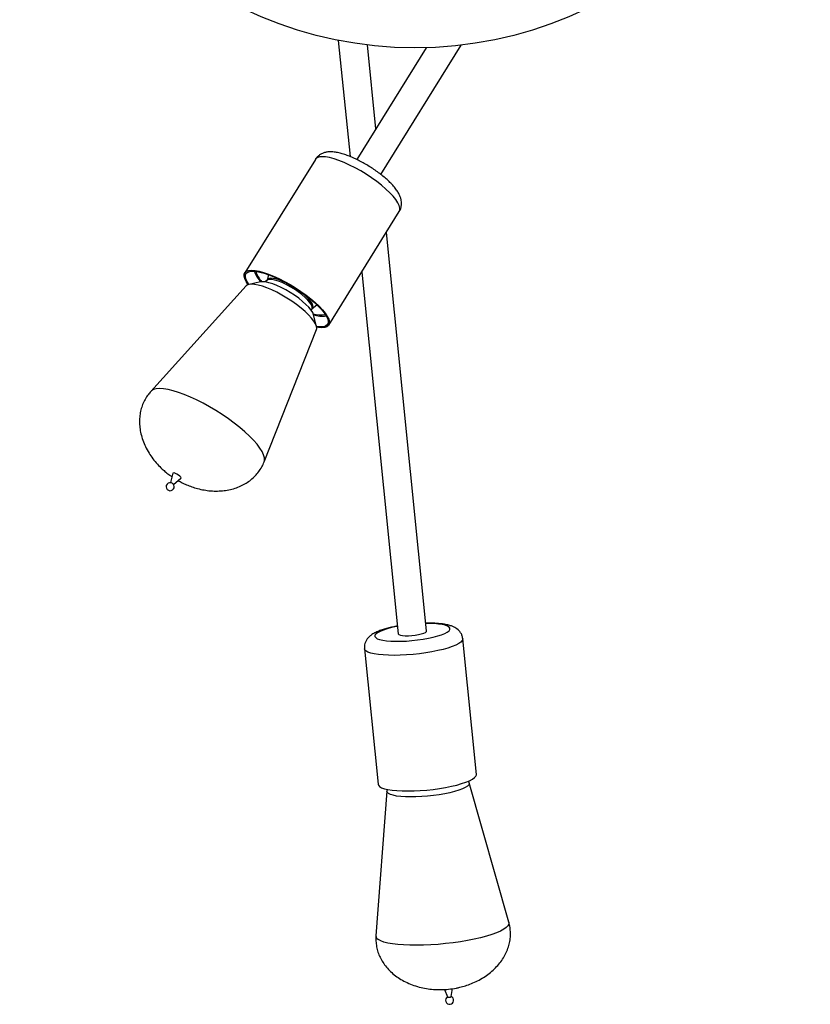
# Model space of a CAD drawing. Header units: millimetres. Extents: x 57 to 185, y 113 to 232.
# Tile 5 of 9: x 84 to 101, y 183 to 204. Entities that reach past the tile are written whole.
import ezdxf

# ---------------------------------------------------------------- set-up
doc = ezdxf.new("R2010")
doc.units = ezdxf.units.MM

msp = doc.modelspace()

# ---------------------------------------------------------------- linework, layer by layer
at = {"color": 7, "linetype": 'Continuous', "lineweight": 25}
for p, q in [((91.10248, 203.96538), (91.35484, 201.4685)), ((91.90952, 202.06648), (91.72766, 203.8658)), ((92.01758, 201.08115), (93.74666, 203.86247)), ((92.99179, 203.80738), (91.49784, 201.40428)), ((90.60929, 201.40784), (89.09154, 198.96644)), ((90.89622, 197.84451), (92.41398, 200.28592)), ((93.00072, 191.26989), (92.13486, 199.83693)), ((91.60576, 198.98584), (92.39183, 191.20835)), ((89.43125, 198.77267), (89.1825, 198.718)), ((89.57374, 198.80726), (89.52952, 198.77292)), ((89.59818, 198.93109), (89.57266, 198.80642)), ((89.12207, 198.68672), (87.06974, 196.41993)), ((90.52887, 198.15164), (90.5401, 198.2065)), ((90.53982, 198.20516), (90.64033, 198.28321)), ((90.63318, 197.81615), (90.57213, 198.06341)), ((89.50725, 194.90459), (90.63187, 197.74812)), ((87.54702, 194.65934), (87.49317, 194.45804)), ((87.56053, 194.41616), (87.71722, 194.55353)), ((94.07263, 188.18736), (93.77795, 191.103)), ((91.66372, 190.88931), (91.9584, 187.97367)), ((93.89514, 188.03768), (93.89448, 188.03823)), ((94.76941, 185.00726), (93.91685, 188.00759)), ((92.14699, 187.82871), (91.91203, 184.71847)), ((92.16279, 187.86321), (92.16224, 187.86254)), ((93.38368, 183.56278), (93.44952, 183.4025)), ((93.52633, 183.41026), (93.55907, 183.58203)), ((93.4508, 183.40109), (93.44952, 183.4025))]:
    msp.add_line(p, q, dxfattribs=at)
at = {"color": 1, "linetype": 'Continuous', "lineweight": 25, "flags": 128}
for points in [[(92.41398, 200.28592), (92.42534, 200.31383), (92.42685, 200.35907), (92.41269, 200.41266), (92.38312, 200.47367), (92.33864, 200.54107), (92.28, 200.6137), (92.20822, 200.69032), (92.12453, 200.76963), (92.03034, 200.85025), (91.92728, 200.93081), (91.81711, 201.00994), (91.70171, 201.08628), (91.58306, 201.15853), (91.46318, 201.22544), (91.34414, 201.28587), (91.22796, 201.33879), (91.11663, 201.3833), (91.01207, 201.41862), (90.91605, 201.44417), (90.83022, 201.45949), (90.75605, 201.46434), (90.69481, 201.45861), (90.64755, 201.44242), (90.61507, 201.41604), (90.60929, 201.40784)], [(90.02557, 198.73002), (89.99835, 198.74396), (89.91209, 198.78411), (89.83075, 198.81576), (89.75692, 198.83788), (89.69298, 198.84975), (89.64098, 198.85101), (89.60261, 198.84161), (89.57908, 198.82185), (89.57239, 198.80508)], [(90.5401, 198.2065), (90.53933, 198.23732), (90.52352, 198.27952), (90.49243, 198.32856), (90.44704, 198.38286), (90.38882, 198.44068), (90.31964, 198.50016), (90.24173, 198.55938), (90.15758, 198.61645), (90.06991, 198.66952), (89.98153, 198.7169), (89.89527, 198.75705), (89.81392, 198.7887), (89.74009, 198.81082), (89.67615, 198.8227), (89.62416, 198.82396), (89.58578, 198.81455), (89.57374, 198.80726)], [(90.53874, 198.20432), (90.54038, 198.20564), (90.55617, 198.23036), (90.55615, 198.26437), (90.54034, 198.30658), (90.50925, 198.35562), (90.46386, 198.40992), (90.40564, 198.46774), (90.33646, 198.52722), (90.2709, 198.5775)], [(89.50736, 194.90486), (89.51554, 194.93765), (89.51396, 194.99194), (89.49683, 195.05443), (89.46437, 195.12434), (89.41697, 195.20079), (89.35524, 195.28282), (89.27996, 195.36938), (89.19206, 195.45941), (89.09266, 195.55175), (88.98301, 195.64526), (88.86448, 195.73876), (88.73857, 195.83107), (88.60685, 195.92102), (88.47099, 196.00749), (88.3327, 196.0894), (88.1937, 196.1657), (88.05576, 196.23545), (87.9206, 196.29776), (87.78993, 196.35185), (87.66539, 196.39704), (87.54854, 196.43277), (87.44085, 196.45858), (87.34368, 196.47414), (87.25826, 196.47927), (87.18564, 196.4739), (87.12676, 196.45809), (87.08234, 196.43204), (87.06985, 196.42005)], [(92.37563, 191.36862), (92.35423, 191.36447), (92.24885, 191.34153), (92.15347, 191.3163), (92.07021, 191.28935), (92.00094, 191.26127), (91.9472, 191.2327), (91.91019, 191.20427), (91.89075, 191.17662), (91.8893, 191.15037), (91.90587, 191.1261), (91.9401, 191.10435), (91.99123, 191.08562), (92.0581, 191.07031), (92.13923, 191.05878), (92.2328, 191.05127), (92.33672, 191.04796), (92.44868, 191.04892), (92.56617, 191.05413), (92.68656, 191.06347), (92.80717, 191.07674), (92.92531, 191.09363), (93.03832, 191.11377), (93.1437, 191.13671), (93.23908, 191.16194), (93.32234, 191.1889), (93.39161, 191.21697), (93.44535, 191.24555), (93.48235, 191.27397), (93.5018, 191.30162), (93.50325, 191.32787), (93.48668, 191.35215), (93.45245, 191.37389), (93.40132, 191.39263), (93.33445, 191.40793), (93.25332, 191.41947), (93.15975, 191.42698), (93.05583, 191.43028), (92.98453, 191.43016)], [(93.77794, 191.10308), (93.77812, 191.09532), (93.76741, 191.0645), (93.7388, 191.03249), (93.69277, 190.99987), (93.63012, 190.96719), (93.5519, 190.935), (93.45946, 190.90386), (93.35439, 190.87429), (93.23847, 190.84681), (93.1137, 190.82189), (92.98221, 190.79995), (92.84624, 190.78136), (92.70813, 190.76645), (92.57023, 190.75547), (92.43492, 190.74861), (92.30449, 190.74599), (92.18119, 190.74764), (92.06712, 190.75355), (91.96424, 190.76361), (91.8743, 190.77764), (91.79884, 190.79542), (91.73917, 190.81663), (91.69628, 190.84091), (91.67093, 190.86785), (91.66372, 190.88933)], [(94.76941, 185.00726), (94.77033, 185.00364), (94.76898, 184.96885), (94.74968, 184.93259), (94.71268, 184.89531), (94.65844, 184.85747), (94.58764, 184.81955), (94.50118, 184.78202), (94.40014, 184.74537), (94.28579, 184.71005), (94.15957, 184.67651), (94.02307, 184.64516), (93.878, 184.6164), (93.72619, 184.5906), (93.56955, 184.56807), (93.41004, 184.54911), (93.24968, 184.53394), (93.09048, 184.52277), (92.93444, 184.51572), (92.78352, 184.51289), (92.63963, 184.51432), (92.50456, 184.51999), (92.38003, 184.52982), (92.26759, 184.54369), (92.16867, 184.56143), (92.08449, 184.58281), (92.01613, 184.60757), (91.96444, 184.63539)]]:
    msp.add_lwpolyline(points, dxfattribs=at)
at = {"color": 7, "linetype": 'Continuous', "lineweight": 25, "flags": 128}
for points in [[(89.16539, 198.71331), (89.1224, 198.77868), (89.09282, 198.8397), (89.07867, 198.89328), (89.08017, 198.93852), (89.09731, 198.97464), (89.12979, 199.00102), (89.17706, 199.01721), (89.2383, 199.02293), (89.31247, 199.01809), (89.39829, 199.00276), (89.49431, 198.97722), (89.59888, 198.94189), (89.7102, 198.89739), (89.82638, 198.84446), (89.94543, 198.78403), (90.0653, 198.71712), (90.18395, 198.64488), (90.29935, 198.56854), (90.40952, 198.48941), (90.51258, 198.40885), (90.60677, 198.32822), (90.69047, 198.24892), (90.76225, 198.1723), (90.82088, 198.09967), (90.86537, 198.03226), (90.89494, 197.97125), (90.90909, 197.91767), (90.90759, 197.87243), (90.89045, 197.83631), (90.85797, 197.80993), (90.8107, 197.79374), (90.74946, 197.78802), (90.67529, 197.79286), (90.63655, 197.79873)], [(89.17964, 198.71735), (89.147, 198.76815), (89.11827, 198.82744), (89.10451, 198.87951), (89.10597, 198.92347), (89.12263, 198.95857), (89.15419, 198.9842), (89.20012, 198.99993), (89.25963, 199.0055), (89.33171, 199.00079), (89.41511, 198.9859), (89.50842, 198.96107), (89.61003, 198.92675), (89.71821, 198.8835), (89.83111, 198.83207), (89.94679, 198.77334), (90.06328, 198.70832), (90.17858, 198.63812), (90.29073, 198.56394), (90.39779, 198.48704), (90.49794, 198.40875), (90.58946, 198.3304), (90.6708, 198.25334), (90.74055, 198.17888), (90.79753, 198.1083), (90.84076, 198.0428), (90.8695, 197.98351), (90.88325, 197.93144), (90.88179, 197.88748), (90.86513, 197.85238), (90.83357, 197.82675), (90.78764, 197.81102), (90.72813, 197.80545), (90.65605, 197.81016), (90.63386, 197.8133)], [(90.57213, 198.06341), (90.57125, 198.06681), (90.55169, 198.11422), (90.51712, 198.16825), (90.46842, 198.22752), (90.40687, 198.29048), (90.33405, 198.3555), (90.25186, 198.4209), (90.16241, 198.48499), (90.06803, 198.54611), (89.97116, 198.60267), (89.87431, 198.6532), (89.77999, 198.69641), (89.69065, 198.73117), (89.60858, 198.75658), (89.53593, 198.77198), (89.47457, 198.77698), (89.43125, 198.77267)], [(90.63187, 197.74812), (90.63755, 197.77431), (90.63239, 197.81922), (90.61172, 197.872), (90.57595, 197.93159), (90.52581, 197.99677), (90.46231, 198.06621), (90.38676, 198.1385), (90.30069, 198.21217), (90.20586, 198.28572), (90.10418, 198.35765), (89.99774, 198.4265), (89.8887, 198.49086), (89.77927, 198.54943), (89.6717, 198.60101), (89.56816, 198.64456), (89.47077, 198.67918), (89.3815, 198.70417), (89.30218, 198.71903), (89.23441, 198.72345), (89.17959, 198.71733), (89.13882, 198.70081), (89.12207, 198.68672)], [(87.71722, 194.55353), (87.72019, 194.56092), (87.71321, 194.57751), (87.69408, 194.59883), (87.66572, 194.62163), (87.63245, 194.64244), (87.59932, 194.65808), (87.57139, 194.66619), (87.5529, 194.66552), (87.54702, 194.65934)], [(92.39183, 191.20835), (92.3925, 191.20523), (92.40644, 191.19099), (92.43722, 191.17956), (92.48306, 191.17159), (92.54129, 191.16754), (92.60853, 191.16765), (92.68086, 191.17192), (92.75409, 191.18009), (92.82396, 191.19169), (92.88641, 191.20605), (92.93781, 191.22233), (92.97517, 191.23959), (92.99633, 191.25682), (93.00072, 191.26989)], [(91.9584, 187.97367), (91.96562, 187.95221), (91.99097, 187.92527), (92.03385, 187.90099), (92.09353, 187.87978), (92.16898, 187.862), (92.25892, 187.84796), (92.3618, 187.83791), (92.47587, 187.832), (92.59917, 187.83035), (92.7296, 187.83297), (92.86492, 187.83983), (93.00281, 187.85081), (93.14092, 187.86572), (93.27689, 187.88431), (93.40838, 187.90625), (93.53316, 187.93117), (93.64907, 187.95865), (93.75414, 187.98822), (93.84658, 188.01936), (93.9248, 188.05155), (93.98746, 188.08423), (94.03348, 188.11686), (94.0621, 188.14885), (94.0728, 188.17969), (94.07263, 188.18736)], [(93.89514, 188.03768), (93.91104, 188.02029), (93.91835, 187.99373), (93.90763, 187.96548), (93.8791, 187.93613), (93.83333, 187.90626), (93.77127, 187.87648), (93.69417, 187.84741), (93.60361, 187.81963), (93.50142, 187.79371), (93.38969, 187.77018), (93.27069, 187.74951), (93.14684, 187.73213), (93.02067, 187.71839), (92.89474, 187.70856), (92.77163, 187.70286), (92.65382, 187.7014), (92.54373, 187.7042), (92.44359, 187.7112), (92.35544, 187.72228), (92.28108, 187.73719), (92.22202, 187.75564), (92.17946, 187.77726)], [(92.17946, 187.77726), (92.15426, 187.80159), (92.14695, 187.82815), (92.15767, 187.8564), (92.16224, 187.86254)]]:
    msp.add_lwpolyline(points, dxfattribs=at)
at = {"color": 7, "linetype": 'Continuous', "lineweight": 25}
msp.add_circle((92.75108, 212.30397), 8.5, dxfattribs=at)
for centre, radius, start, end in [((89.86313, 199.2002), 0.60209, 198.972434, 225.065499), ((89.81183, 199.12976), 0.49916, 194.941966, 225.056069), ((90.72304, 198.54871), 0.4856, 250.777152, 281.752466), ((90.7611, 198.60694), 0.56987, 250.446974, 278.04338), ((87.48618, 194.37168), 0.08664, 79.095862, 328.131892), ((87.47687, 194.3567), 0.1033, 40.670122, 75.594856), ((87.48618, 194.37168), 0.08664, 328.131892, 37.167921), ((93.49549, 183.33155), 0.08664, 122.681439, 68.861075), ((93.47895, 183.48489), 0.0884, 251.427286, 302.411851)]:
    msp.add_arc(centre, radius, start, end, dxfattribs=at)
at = {"color": 1, "linetype": 'Continuous', "lineweight": 25}
msp.add_arc((92.00512, 184.71913), 0.09309, 180.406205, 244.087722, dxfattribs=at)
at = {"color": 7, "linetype": 'Continuous', "lineweight": 25}
for points, knots in [([(92.41256, 200.28671), (92.42159, 200.30158), (92.44257, 200.3361), (92.45879, 200.39682), (92.4645, 200.46246), (92.45786, 200.52715), (92.4405, 200.59171), (92.41144, 200.65902), (92.3681, 200.73204), (92.30893, 200.81034), (92.23565, 200.89104), (92.15305, 200.97013), (92.0638, 201.04645), (91.96879, 201.12012), (91.86898, 201.19082), (91.76552, 201.25796), (91.6597, 201.32079), (91.55288, 201.3785), (91.44634, 201.43028), (91.34112, 201.47544), (91.23786, 201.51326), (91.13647, 201.54302), (91.03562, 201.56355), (90.9436, 201.57127), (90.86143, 201.56586), (90.79203, 201.54991), (90.72918, 201.52332), (90.67389, 201.485), (90.63293, 201.44551), (90.61644, 201.41632), (90.61101, 201.4067)], [0, 0, 0, 0, 0.02069042, 0.04805261, 0.07497578, 0.10257288, 0.13216544, 0.16551477, 0.2046745, 0.24966082, 0.29477266, 0.33780506, 0.37940858, 0.42016707, 0.46044191, 0.50047155, 0.54043335, 0.58046076, 0.620694, 0.6613361, 0.70267221, 0.74515363, 0.78954593, 0.83705445, 0.87294489, 0.90405488, 0.93269638, 0.96005473, 0.98684795, 1, 1, 1, 1]), ([(87.0717, 196.41999), (87.05113, 196.39686), (87.00383, 196.34366), (86.94441, 196.24885), (86.89229, 196.13921), (86.85484, 196.02223), (86.83205, 195.89934), (86.82447, 195.77137), (86.83251, 195.63932), (86.85664, 195.5042), (86.89735, 195.36712), (86.95519, 195.22914), (87.02813, 195.09642), (87.11399, 194.97113), (87.2092, 194.85631), (87.3043, 194.7599), (87.39425, 194.68166), (87.4647, 194.62559), (87.51009, 194.59564), (87.52699, 194.58449)], [0, 0, 0, 0, 0.04362339, 0.10033327, 0.15722821, 0.21465201, 0.2730595, 0.33290214, 0.39459269, 0.45850879, 0.52500118, 0.59443256, 0.66729991, 0.73606627, 0.80594707, 0.87486239, 0.92435667, 0.97183891, 1, 1, 1, 1]), ([(87.65954, 194.50296), (87.68676, 194.48714), (87.7349, 194.45917), (87.82232, 194.41877), (87.92224, 194.37771), (88.04627, 194.33734), (88.18028, 194.30498), (88.32173, 194.28356), (88.46596, 194.27526), (88.60919, 194.28114), (88.74831, 194.30145), (88.88089, 194.3359), (89.00504, 194.38384), (89.11928, 194.44443), (89.22256, 194.51673), (89.31381, 194.59986), (89.39297, 194.69268), (89.45716, 194.79508), (89.4953, 194.86724), (89.50778, 194.90608), (89.50792, 194.9065)], [0, 0, 0, 0, 0.04377409, 0.07738477, 0.13388688, 0.19402984, 0.25878276, 0.32571528, 0.39321194, 0.46011205, 0.52570119, 0.58961034, 0.65172682, 0.71212902, 0.77103981, 0.8287894, 0.88578425, 0.94248171, 0.99936417, 1, 1, 1, 1]), ([(92.375, 191.37484), (92.34867, 191.36999), (92.28425, 191.35814), (92.18855, 191.33584), (92.08799, 191.30834), (91.99425, 191.27702), (91.90565, 191.24009), (91.83324, 191.20028), (91.77492, 191.1561), (91.73193, 191.11196), (91.69724, 191.06124), (91.67307, 191.00361), (91.66066, 190.94493), (91.66356, 190.90652), (91.66485, 190.8895)], [0, 0, 0, 0, 0.06990078, 0.17102921, 0.27388999, 0.37975648, 0.4911899, 0.61392578, 0.69335492, 0.76289249, 0.82748961, 0.88976464, 0.9511335, 1, 1, 1, 1]), ([(93.77601, 191.10294), (93.77465, 191.11749), (93.77128, 191.15367), (93.74922, 191.20654), (93.71633, 191.25765), (93.67594, 191.29932), (93.63009, 191.33322), (93.5772, 191.36148), (93.51218, 191.38625), (93.43366, 191.40643), (93.33925, 191.42202), (93.2357, 191.43226), (93.124, 191.4371), (93.03986, 191.4383), (92.99194, 191.43673), (92.98389, 191.43647)], [0, 0, 0, 0, 0.04181875, 0.10400415, 0.16393239, 0.22409586, 0.28736678, 0.35795106, 0.44270939, 0.55104885, 0.6585792, 0.77079269, 0.87667795, 0.97928343, 1, 1, 1, 1]), ([(93.47148, 183.56905), (93.52788, 183.5762), (93.60907, 183.58649), (93.73022, 183.61318), (93.83888, 183.64311), (93.9673, 183.68911), (94.09835, 183.74855), (94.22708, 183.82152), (94.34814, 183.9064), (94.458, 184.00142), (94.55445, 184.10469), (94.63608, 184.21447), (94.7021, 184.3291), (94.75211, 184.44707), (94.78591, 184.567), (94.80371, 184.68774), (94.80492, 184.80801), (94.79354, 184.91553), (94.77516, 184.98077), (94.76756, 185.00772)], [0, 0, 0, 0, 0.07707561, 0.1109507, 0.16825345, 0.22992116, 0.2959411, 0.3634431, 0.43069349, 0.49664845, 0.5607528, 0.62279294, 0.68277281, 0.74087299, 0.79739157, 0.85272574, 0.90733578, 0.96171859, 1, 1, 1, 1]), ([(91.91226, 184.71918), (91.91066, 184.68016), (91.90743, 184.60139), (91.92251, 184.4832), (91.95227, 184.36663), (91.99784, 184.25355), (92.05857, 184.14502), (92.13431, 184.04199), (92.22475, 183.94553), (92.32957, 183.85673), (92.44837, 183.77678), (92.58074, 183.70689), (92.72655, 183.64827), (92.8788, 183.60441), (93.03227, 183.5756), (93.16646, 183.56223), (93.28935, 183.55869), (93.38579, 183.56138), (93.44817, 183.56696), (93.47148, 183.56905)], [0, 0, 0, 0, 0.05337852, 0.10776587, 0.16241686, 0.21769495, 0.27408104, 0.3320258, 0.39192658, 0.45412621, 0.51891726, 0.58656934, 0.65742995, 0.73220536, 0.8014576, 0.8691972, 0.9150291, 0.96823668, 1, 1, 1, 1])]:
    msp.add_open_spline(points, degree=3, knots=knots, dxfattribs=at)

doc.saveas('drawing.dxf')
